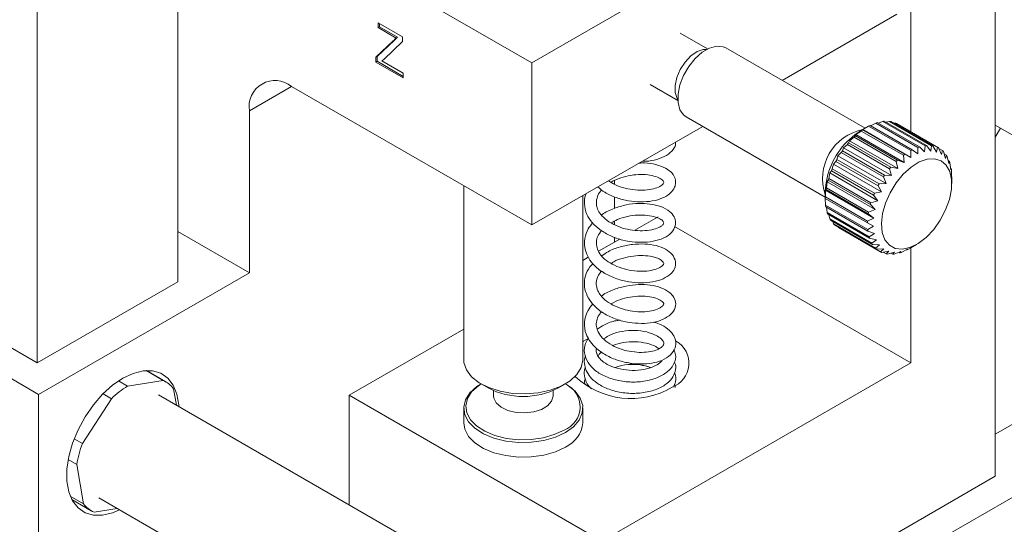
# Model space of a CAD drawing. Header units: millimetres. Extents: x 3 to 556, y 2 to 429.
# Tile 47 of 57: x 449 to 499, y 278 to 303. Entities that reach past the tile are written whole.
import ezdxf

# ---------------------------------------------------------------- set-up
doc = ezdxf.new("R2010")
doc.units = ezdxf.units.MM
doc.header["$LTSCALE"] = 2

msp = doc.modelspace()

# ---------------------------------------------------------------- linework, layer by layer
at = {"color": 7, "linetype": 'Continuous', "lineweight": 0}
for p, q in [((450.1350323, 330.283941), (450.1350323, 286.1907376)), ((457.2061006, 290.2727784), (457.2061006, 326.2822309)), ((498.3597151, 280.4730951), (498.3597151, 314.7678087)), ((494.1170738, 297.8199179), (494.1170738, 312.318584)), ((475.0251902, 301.2970742), (493.4099655, 311.9103791)), ((475.0251902, 301.2970742), (457.2060999, 311.583816)), ((493.4099655, 303.7449727), (487.6325862, 300.4097625)), ((467.2941562, 303.3104837), (468.5179947, 302.6039768)), ((467.2941562, 303.074941), (467.2941562, 303.3104837)), ((467.3648668, 303.1157614), (467.2941562, 303.074941)), ((468.2053069, 302.5489449), (467.2941562, 303.074941)), ((467.3648668, 303.1157614), (467.3648668, 303.2696638)), ((468.2760174, 302.5897653), (467.3648668, 303.1157614)), ((421.7800491, 302.5597209), (450.1350323, 286.1907376)), ((467.1808378, 301.5799037), (468.0512647, 302.4035577)), ((467.2515484, 301.620724), (468.1219753, 302.4443781)), ((468.5179947, 302.3684341), (467.5735569, 301.4746408)), ((468.1219753, 302.4443781), (468.0512647, 302.4035577)), ((468.2760174, 302.5897653), (468.2053069, 302.5489449)), ((468.5179947, 302.6039768), (468.5179947, 302.3684341)), ((483.881762, 301.9977333), (482.4926437, 302.7996542)), ((491.8035601, 298.0019126), (484.793234, 302.0488878)), ((467.2515484, 301.620724), (467.1808378, 301.5799037)), ((467.1808378, 301.3345479), (467.1808378, 301.5799037)), ((467.2515484, 301.3753683), (467.1808378, 301.3345479)), ((467.2515484, 301.3753683), (467.2515484, 301.620724)), ((468.563322, 300.6180975), (467.2515484, 301.3753683)), ((467.5735569, 301.4746408), (467.4875055, 301.3930521)), ((467.4875055, 301.3930521), (468.5633223, 300.7719963)), ((468.5633223, 300.5364566), (467.1808378, 301.3345479)), ((475.0251902, 293.1316677), (475.0251902, 301.2970742)), ((468.5633223, 300.7719963), (468.5633223, 300.5364566)), ((475.0251902, 293.1316677), (462.9336643, 300.111957)), ((480.9927664, 300.2015077), (482.3818847, 299.3995868)), ((460.8123443, 298.8869447), (460.8123443, 290.7215367)), ((482.793395, 298.5846909), (489.8037212, 294.5377157)), ((426.9419304, 298.0283891), (450.2057428, 284.598476)), ((483.6322628, 298.100425), (475.0251902, 293.1316677)), ((491.8615911, 298.0354201), (491.5712006, 297.8677283)), ((491.6878236, 297.9330164), (491.6868042, 297.9190329)), ((491.6868042, 297.9190329), (493.8081235, 296.6944213)), ((491.982488, 298.1043285), (491.6878236, 297.9330164)), ((491.6878236, 297.9330164), (494.1154294, 296.5315894)), ((491.982488, 298.1043285), (494.1038074, 296.8797168)), ((492.0564584, 298.1432222), (494.1777777, 296.9186106)), ((492.3498426, 298.2676764), (492.0729141, 298.1337219)), ((492.3498426, 298.2676764), (494.4711619, 297.0430648)), ((492.4221165, 298.2908166), (494.5434359, 297.066205)), ((492.7042897, 298.3506507), (492.472644, 298.261649)), ((492.7042897, 298.3506507), (494.825609, 297.1260391)), ((492.7726729, 298.3573364), (494.8939923, 297.1327248)), ((493.0350634, 298.3507322), (492.866368, 298.3032464)), ((493.0350634, 298.3507322), (495.1563828, 297.1261206)), ((493.097475, 298.3407567), (495.2187944, 297.1161451)), ((493.3321065, 298.2679158), (493.2487585, 298.253421)), ((493.3321065, 298.2679158), (495.4534259, 297.0433042)), ((493.3866524, 298.2415819), (495.5079718, 297.0169703)), ((498.6202431, 298.0062602), (498.3597123, 297.5550107)), ((498.3597151, 298.1566579), (500.7294592, 296.7886338)), ((491.2537532, 297.5586491), (491.0203518, 297.3775472)), ((491.2537532, 297.5586491), (493.3750726, 296.3340375)), ((491.3476432, 297.6852788), (491.3243913, 297.6250644)), ((491.3243913, 297.6250644), (493.4457107, 296.4004528)), ((491.613387, 297.8655686), (491.3476432, 297.6852788)), ((491.3476432, 297.6852788), (493.775249, 296.2838518)), ((491.613387, 297.8655686), (493.7347064, 296.640957)), ((490.7158988, 297.0191757), (490.6647721, 296.865363)), ((490.9145185, 297.1929013), (490.7158988, 297.0191757)), ((490.7158988, 297.0191757), (493.1435046, 295.6177487)), ((490.9145185, 297.1929013), (493.0358378, 295.9682897)), ((491.0203518, 297.3775472), (490.980228, 297.2702479)), ((490.980228, 297.2702479), (493.1015474, 296.0456363)), ((491.0203518, 297.3775472), (493.4479576, 295.9761202)), ((494.1777777, 296.9186106), (494.4581649, 296.7118067)), ((494.4581649, 296.7118067), (494.4711619, 297.0430648)), ((494.5434359, 297.066205), (494.7930427, 296.819034)), ((494.7930427, 296.819034), (494.825609, 297.1260391)), ((494.8939923, 297.1327248), (495.1098843, 296.8500023)), ((495.1098843, 296.8500023), (495.1563828, 297.1261206)), ((495.2187944, 297.1161451), (495.3990643, 296.8037785)), ((495.3990643, 296.8037785), (495.4534259, 297.0433042)), ((495.5079718, 297.0169703), (495.6517979, 296.6817644)), ((495.5202655, 296.9883178), (495.7077162, 296.8801048)), ((490.4435301, 296.6210502), (490.3876091, 296.4227114)), ((490.3876091, 296.4227114), (492.5089285, 295.1980998)), ((490.6059904, 296.7794377), (490.4435301, 296.6210502)), ((490.4435301, 296.6210502), (492.8711359, 295.2196232)), ((490.6059904, 296.7794377), (492.7273097, 295.5548261)), ((490.6647721, 296.865363), (492.7860914, 295.6407514)), ((493.4457107, 296.4004528), (493.775249, 296.2838518)), ((493.775249, 296.2838518), (493.7347064, 296.640957)), ((493.8081235, 296.6944213), (494.1154294, 296.5315894)), ((494.1154294, 296.5315894), (494.1038074, 296.8797168)), ((495.6517979, 296.6817644), (495.7077162, 296.8801048)), ((495.7527396, 296.8382142), (495.8604037, 296.4876686)), ((495.7919625, 296.7105064), (495.9115279, 296.6414828)), ((495.8604037, 296.4876686), (495.9115279, 296.6414828)), ((495.9456589, 296.5853072), (496.018544, 296.2273899)), ((490.2115222, 296.1952675), (490.1571607, 295.9557449)), ((490.1571607, 295.9557449), (492.2784801, 294.7311333)), ((490.3375387, 296.3308187), (490.2115222, 296.1952675)), ((490.2115222, 296.1952675), (492.639128, 294.7938405)), ((490.3375387, 296.3308187), (492.458858, 295.1062071)), ((493.1435046, 295.6177487), (493.0358378, 295.9682897)), ((493.1015474, 296.0456363), (493.4479576, 295.9761202)), ((493.4479576, 295.9761202), (493.3750726, 296.3340375)), ((495.988438, 296.3752319), (496.0586678, 296.3346891)), ((496.018544, 296.2273899), (496.0586678, 296.3346891)), ((496.0808686, 296.2659351), (496.1214139, 295.9088315)), ((496.1124656, 295.9876286), (496.1446631, 295.9690414)), ((496.1214139, 295.9088315), (496.1446631, 295.9690414)), ((490.0269269, 295.7547685), (489.9804284, 295.4786501)), ((489.9804284, 295.4786501), (492.1017478, 294.2540385)), ((490.1173214, 295.8606756), (490.0269269, 295.7547685)), ((490.0269269, 295.7547685), (492.4545327, 294.3533415)), ((490.1173214, 295.8606756), (492.2386407, 294.636064)), ((492.8711359, 295.2196232), (492.7273097, 295.5548261)), ((492.7860914, 295.6407514), (493.1435046, 295.6177487)), ((496.1542621, 295.8898033), (496.1658867, 295.5416773)), ((496.1658867, 295.5416773), (496.1669061, 295.5556577)), ((496.1676832, 295.2142382), (496.1676832, 295.5499888)), ((471.600927, 295.1084516), (471.600927, 286.3539998)), ((479.1971197, 295.3670893), (479.1971197, 295.1800352)), ((489.8466912, 294.9131764), (489.8207946, 294.8831894)), ((489.8466912, 294.9131764), (491.9680106, 293.6885648)), ((489.8953497, 295.3129336), (489.8627834, 295.0059255)), ((489.8627834, 295.0059255), (491.9841028, 293.7813139)), ((489.952032, 295.3832938), (489.8953497, 295.3129336)), ((489.8953497, 295.3129336), (492.3229555, 293.9115066)), ((489.952032, 295.3832938), (492.0733513, 294.1586822)), ((492.639128, 294.7938405), (492.458858, 295.1062071)), ((492.5089285, 295.1980998), (492.8711359, 295.2196232)), ((477.6009263, 286.3539996), (477.6009263, 294.6186068)), ((479.1971197, 294.5504358), (479.1971197, 293.9696931)), ((489.8037225, 294.8060348), (489.8037225, 294.4702842)), ((489.8044996, 294.4646122), (489.8049144, 294.4702865)), ((489.8044996, 294.4646122), (491.9258189, 293.2400006)), ((489.8060142, 294.4637374), (489.8171436, 294.1304697)), ((489.8207946, 294.8831894), (489.8077975, 294.5519343)), ((489.8077975, 294.5519343), (491.9291169, 293.3273227)), ((489.8207946, 294.8831894), (492.2484004, 293.4817624)), ((492.4545327, 294.3533415), (492.2386407, 294.636064)), ((492.2784801, 294.7311333), (492.639128, 294.7938405)), ((489.8171436, 294.1304697), (491.938463, 292.9058581)), ((489.8267426, 294.0512285), (491.9480619, 292.8266169)), ((489.8589388, 294.032641), (489.8905371, 293.7543348)), ((492.3229555, 293.9115066), (492.0733513, 294.1586822)), ((492.1017478, 294.2540385), (492.4545327, 294.3533415)), ((481.3891516, 293.5369513), (480.2248976, 292.8648418)), ((489.8905371, 293.7543348), (492.0118565, 292.5297232)), ((489.9127379, 293.6855838), (492.0340573, 292.4609722)), ((489.9829678, 293.6450414), (490.0257468, 293.4349627)), ((490.0257468, 293.4349627), (492.1470662, 292.2103511)), ((491.9291169, 293.3273227), (492.2484004, 293.4817624)), ((492.2484004, 293.4817624), (491.9680106, 293.6885648)), ((491.9841028, 293.7813139), (492.3229555, 293.9115066)), ((479.1971197, 293.3254305), (479.1971197, 293.1496982)), ((482.218973, 293.0579056), (494.1170738, 286.1892783)), ((490.0598778, 293.3787902), (492.1811972, 292.1541786)), ((490.1794432, 293.3097641), (490.2186661, 293.1820587)), ((490.2186661, 293.1820587), (492.3399855, 291.9574471)), ((490.2636895, 293.1401682), (492.3850088, 291.9155566)), ((490.4511389, 293.0319548), (490.4634339, 293.0033026)), ((490.4634339, 293.0033026), (492.5847533, 291.778691)), ((492.2331248, 293.0771656), (491.9258189, 293.2400006)), ((491.938463, 292.9058581), (492.2331248, 293.0771656)), ((457.2060999, 292.8033773), (460.8123443, 290.7215367)), ((479.1971197, 292.5159299), (479.1971197, 292.2715171)), ((492.2775976, 292.7100115), (491.9480619, 292.8266169)), ((492.0118565, 292.5297232), (492.2775976, 292.7100115)), ((492.3804675, 292.3914561), (492.0340573, 292.4609722)), ((479.4603801, 292.4234952), (478.3956058, 291.8088141)), ((492.1470662, 292.2103511), (492.3804675, 292.3914561)), ((492.5386078, 292.1311743), (492.1811972, 292.1541786)), ((492.3399855, 291.9574471), (492.5386078, 292.1311743)), ((494.1092127, 291.9858786), (493.9889177, 291.9159445)), ((494.109812, 291.9848483), (494.4002051, 292.1525416)), ((494.1170738, 286.1892783), (494.1170738, 291.9890397)), ((477.8756401, 291.5086443), (477.600927, 291.3500558)), ((492.7472136, 291.9370785), (492.3850088, 291.9155566)), ((492.5847533, 291.778691), (492.7472136, 291.9370785)), ((492.9999472, 291.8150644), (492.6392992, 291.7523572)), ((492.7226486, 291.7668496), (492.8739307, 291.6795163)), ((492.8739307, 291.6795163), (492.9999472, 291.8150644)), ((493.2891272, 291.7688407), (492.9363423, 291.6695377)), ((493.105039, 291.7170218), (493.1987328, 291.6629336)), ((493.1987328, 291.6629336), (493.2891272, 291.7688407)), ((493.6059688, 291.799812), (493.2671134, 291.6696177)), ((493.498763, 291.7586215), (493.5492892, 291.7294533)), ((493.5492892, 291.7294533), (493.6059688, 291.799812)), ((493.9408466, 291.9070362), (493.6215631, 291.7525935)), ((493.8984916, 291.8865474), (493.9149473, 291.8770477)), ((493.9149473, 291.8770477), (493.9408466, 291.9070362)), ((460.8123443, 290.7215367), (450.2057428, 284.598476)), ((450.1350323, 286.1907376), (457.2061006, 290.2727784)), ((471.6009253, 287.8863286), (465.8328025, 284.5564621)), ((506.0728581, 287.047742), (498.3597161, 282.59504)), ((494.1170738, 286.1892783), (478.5607247, 277.2087891)), ((455.6102411, 285.7970582), (456.4698136, 285.3008376)), ((456.606073, 285.2328584), (455.6272039, 285.7979475)), ((454.6799015, 285.0170008), (454.2283309, 285.2776869)), ((456.4698136, 285.3008376), (454.6799015, 285.0170008)), ((472.4792614, 285.1295862), (472.8328728, 284.9253859)), ((472.48075, 285.1287273), (472.4792624, 285.127869)), ((476.368982, 284.9253864), (476.7225907, 285.129586)), ((476.7225919, 285.1278686), (476.7211036, 285.1287265)), ((509.020261, 285.074808), (492.7382169, 275.675384)), ((450.2057428, 284.598476), (450.2057428, 271.5338239)), ((453.4457324, 284.623695), (453.8666148, 284.3807248)), ((470.4951965, 276.348837), (456.2311044, 284.5833221)), ((457.1397601, 284.0587646), (457.0015303, 284.8778471)), ((465.8328025, 284.5564621), (478.5607247, 277.2087891)), ((465.8328025, 284.5564621), (465.8328025, 279.0403792)), ((473.1009274, 284.7911546), (473.1009274, 284.5287402)), ((476.1009259, 284.5287392), (476.1009259, 284.7911537)), ((453.8666148, 284.3807248), (452.4095969, 282.124327)), ((471.600927, 283.9034552), (471.600927, 283.1685682)), ((477.6009263, 283.168568), (477.6009263, 283.9034551)), ((452.4095969, 282.124327), (451.9969753, 282.3625284)), ((451.6964413, 281.3142127), (452.1280283, 281.0650628)), ((452.1280283, 281.0650628), (452.4609212, 279.0925027)), ((486.8558435, 273.8320513), (498.3597151, 280.4730951)), ((452.4609212, 279.0925027), (451.7994001, 279.4743907)), ((451.8775094, 279.3025805), (452.8563785, 278.7374914)), ((453.2313472, 279.3870276), (467.4954394, 271.1525425)), ((452.9926393, 278.669513), (454.154973, 278.8538298))]:
    msp.add_line(p, q, dxfattribs=at)
at = {"color": 8, "linetype": 'Continuous', "lineweight": 0}
msp.add_line((462.9340101, 300.1117562), (460.8123443, 298.8869447), dxfattribs=at)
at = {"color": 8, "linetype": 'Continuous', "lineweight": 0, "flags": 128}
msp.add_lwpolyline([(482.3796331, 299.455917), (482.3460342, 299.5075967), (482.2474817, 299.7976115), (482.2418551, 300.1594038), (482.3296549, 300.5608241), (482.5030813, 300.9662121), (482.7467217, 301.33954), (483.038931, 301.6476431), (483.3537416, 301.8631378), (483.6631838, 301.9668785), (483.8318555, 301.9715106)], dxfattribs=at)
at = {"color": 7, "linetype": 'Continuous', "lineweight": 0, "flags": 128}
for points in [[(483.2532988, 301.5143782), (483.6099876, 301.8302592), (483.9791729, 302.0429991), (484.3356904, 302.138101), (484.6552452, 302.1090837), (484.793234, 302.0488878)], [(482.793395, 298.5846909), (482.6705659, 298.6756523), (482.486263, 298.9386528), (482.3910349, 299.2955698), (482.3913668, 299.722083), (482.4872403, 300.1891229), (482.6721201, 300.6648618), (482.9334095, 301.1168838), (483.2532988, 301.5143782)], [(490.8964691, 297.3235298), (491.2914483, 297.6804541), (491.5712006, 297.8677283)], [(493.7248967, 295.6907133), (493.3663087, 295.2530869), (493.0634414, 294.758349), (492.8326268, 294.2331753), (492.6863035, 293.7058719), (492.6323608, 293.2048718), (492.6737069, 292.7571773), (492.8081158, 292.3869303), (493.0283383, 292.114086), (493.3225023, 291.9533574), (493.6747498, 291.9134061), (494.0660938, 291.9963906), (494.4754319, 292.1978338), (494.8806976, 292.5068707), (495.2600482, 292.9068523), (495.5930268, 293.3762077), (495.8616839, 293.8896363), (496.0515371, 294.4194558), (496.1523523, 294.9371087), (496.1586901, 295.4146849), (496.070216, 295.8264397), (495.8916925, 296.1501733), (495.6327475, 296.3684353), (495.3073422, 296.4694583), (494.933015, 296.4477959), (494.5299515, 296.3046158), (494.1198759, 296.0476376), (493.7248967, 295.6907133)], [(477.8682789, 287.4222958), (477.6366965, 287.2743072), (477.6009263, 287.2481047)], [(471.600927, 286.3539998), (471.6130962, 286.1981701), (471.7409764, 285.8310228), (472.0025878, 285.4883314), (472.3856934, 285.1861171), (472.8723792, 284.9385109), (473.4398908, 284.7570914), (474.0616935, 284.650343), (474.7087085, 284.623255), (475.3506827, 284.6770939), (475.9575991, 284.8093432), (476.5010818, 285.0138203), (476.9557132, 285.2809617), (477.3002362, 285.5982763), (477.5185445, 285.9509288), (477.6004285, 286.3224288), (477.6009263, 286.3539996)], [(457.2712451, 283.9828613), (457.2647453, 284.0756711), (457.1688375, 284.6127692), (456.9802883, 285.0659482), (456.7055172, 285.4197748), (456.3538821, 285.6622), (455.9373593, 285.784971), (455.4701298, 285.7839045), (454.9681056, 285.6590365), (454.4483835, 285.41462), (453.9286615, 285.0589782), (453.4266373, 284.6042214), (452.9594091, 284.065837), (452.542885, 283.4621582), (452.1912499, 282.8137438), (451.9164801, 282.142674), (451.7279296, 281.4717999), (451.6320218, 280.823969), (451.6320218, 280.2212414), (451.7279296, 279.6841433), (451.9164801, 279.230965), (452.1912499, 278.8771376), (452.542885, 278.6347109), (452.9594091, 278.5119407), (453.4266373, 278.5130079), (453.9286615, 278.637876), (454.2714893, 278.7865675)], [(476.7222457, 282.6788422), (476.2166294, 282.4442177), (475.6354652, 282.2778258), (475.0059271, 282.1874464), (474.3574517, 282.1773058), (473.72036, 282.2478774), (473.124443, 282.3958623), (472.597563, 282.6143395), (472.1643605, 282.8930958), (471.8450889, 283.2190951), (471.6546748, 283.5770933), (471.6020274, 283.9503534), (471.689604, 284.3214198), (471.9133099, 284.6729424), (472.2626875, 284.9884855), (472.4792624, 285.127869)], [(472.4819196, 285.1280529), (472.3406282, 285.0339712), (472.0028966, 284.7289465), (471.7866474, 284.3891411), (471.7019899, 284.0304437), (471.7528828, 283.6696258), (471.93695, 283.3235611), (472.2455795, 283.0084286), (472.6643414, 282.7389636), (473.1736587, 282.5277693), (473.7497106, 282.3847164), (474.3655671, 282.3164979), (474.9924271, 282.3263006), (475.6009798, 282.4136668), (476.1627738, 282.5745135), (476.651535, 282.8013166)], [(476.7225919, 285.1278686), (476.8339824, 285.0599724), (477.2124371, 284.755811), (477.4687821, 284.4117955), (477.5910291, 284.0440102), (477.573463, 283.6696534), (477.4169045, 283.3062288), (477.128674, 282.9707298), (476.7222457, 282.6788422)], [(473.1009274, 284.5287402), (473.1141177, 284.4141549), (473.2386765, 284.1662514), (473.4842783, 283.9505574), (473.8290998, 283.7862376), (474.2425018, 283.6878927), (474.6877497, 283.6642595), (475.1252835, 283.7174394), (475.5162263, 283.8427073), (475.8258418, 284.0289329), (476.0266158, 284.2595669), (476.1007116, 284.5141184)], [(476.7222457, 281.9439552), (476.2166294, 281.7093307), (475.6354652, 281.5429388), (475.0059271, 281.4525594), (474.3574517, 281.4424188), (473.72036, 281.5129904), (473.124443, 281.6609753), (472.597563, 281.8794525), (472.1643605, 282.1582088), (471.8450889, 282.4842081), (471.6546748, 282.8422063), (471.600927, 283.1685682)]]:
    msp.add_lwpolyline(points, dxfattribs=at)
at = {"color": 7, "linetype": 'Continuous', "lineweight": 0}
for centre, radius, start, end in [((462.1055681, 299.0967266), 1.3101283, 50.79679487, 189.2140493), ((493.6421101, 295.1568663), 3.3841964, 125.29423839, 126.83192535), ((493.2494451, 295.7845463), 2.643212, 116.82967552, 118.64131337), ((492.9884264, 296.3976192), 1.9760828, 106.65343905, 108.8539189), ((492.8812485, 296.8937202), 1.4676378, 94.24260653, 96.92522527), ((492.8853055, 297.2135503), 1.1470005, 79.34016859, 82.49776764), ((492.9200389, 297.3447329), 1.0109729, 62.5128959, 65.94615025), ((494.1147352, 294.5865299), 4.125374, 132.56184834, 133.9084838), ((493.588751, 294.6590081), 3.787883, 135.29691766, 177.77550578), ((494.5515962, 294.1696178), 4.7295431, 139.03577501, 140.26529484), ((495.3707645, 294.5599347), 2.643212, 116.82967552, 118.64131337), ((495.1097458, 295.1730076), 1.9760828, 106.65343905, 108.8539189), ((495.0025679, 295.6691086), 1.4676378, 94.24260653, 96.92522527), ((495.0066249, 295.9889387), 1.1470005, 79.34016859, 82.49776764), ((495.0413583, 296.1201213), 1.0109729, 62.5128959, 65.94615025), ((494.9229314, 293.8919188), 5.1936557, 150.83768549, 151.99217492), ((494.8527024, 293.9373208), 5.1100089, 145.04021298, 146.20753812), ((496.2360546, 293.3619183), 4.125374, 132.56184834, 133.9084838), ((495.7634295, 293.9322547), 3.3841964, 125.29423839, 126.83192535), ((495.0107524, 296.0858769), 1.0566724, 45.39684331, 48.73187332), ((494.8271312, 295.9441706), 1.289248, 29.82120374, 32.7427065), ((494.7251603, 293.9856183), 4.9747381, 156.67000951, 157.85723106), ((496.6729156, 292.9450062), 4.7295431, 139.03577501, 140.26529484), ((494.4487542, 295.7768824), 1.7038105, 16.68051025, 19.11030062), ((493.8641737, 295.6525812), 2.3023421, 5.91397262, 7.90039698), ((494.2388522, 294.1586155), 4.4583253, 162.77750642, 164.05618006), ((496.9740218, 292.7127092), 5.1100089, 145.04021298, 146.20753812), ((493.5704305, 294.3148692), 3.7714991, 169.44197561, 170.87208736), ((497.0442508, 292.6673072), 5.1936557, 150.83768549, 151.99217492), ((492.8253114, 294.3942452), 3.0216313, 177.00856067, 178.66558965), ((496.8464797, 292.7610067), 4.9747381, 156.67000951, 157.85723106), ((492.0908044, 294.3656896), 2.2857957, 185.90648179, 187.90736263), ((496.3601715, 292.9340039), 4.4583253, 162.77750642, 164.05618006), ((491.5231893, 294.2435859), 1.7043826, 196.68170802, 199.1105854), ((491.1416224, 294.0745257), 1.2861645, 209.81913569, 212.74752821), ((495.6917498, 293.0902576), 3.7714991, 169.44197561, 170.87208736), ((490.95789, 293.9314262), 1.0526175, 225.39041798, 228.73829865), ((494.9466308, 293.1696336), 3.0216313, 177.00856067, 178.66558965), ((494.2121238, 293.141078), 2.2857957, 185.90648179, 187.90736263), ((493.6445087, 293.0189742), 1.7043826, 196.68170802, 199.1105854), ((493.2629418, 292.8499141), 1.2861645, 209.81913569, 212.74752821), ((493.0792094, 292.7068146), 1.0526175, 225.39041798, 228.73829865), ((493.0481492, 292.6688754), 1.0035756, 242.50023884, 245.9588073), ((493.0859519, 292.8054484), 1.1457208, 259.3356698, 262.49682057), ((493.089445, 293.134098), 1.4752182, 274.24850547, 276.91722961), ((492.9808379, 293.629339), 1.9831043, 286.6573351, 288.85002285), ((492.72349, 294.2326339), 2.6397646, 296.83032289, 298.64435761), ((481.6530484, 286.1720271), 1.2861402, 290.15762239, 59.76085268), ((479.9874097, 282.8924204), 3.2266651, 72.01487776, 90.30828414), ((480.0132272, 288.4413294), 4.0529258, 226.38729192, 300.92777512), ((457.0079384, 281.2034), 4.4680317, 121.4022455, 134.67355534), ((455.9576114, 284.1112876), 1.2951371, 36.29018828, 66.70402207), ((476.2011357, 283.9789301), 1.2608065, 290.93024403, 65.7020603), ((474.6009269, 288.3038368), 3.8131282, 242.37546289, 297.62455251), ((476.1233327, 283.3012261), 1.4835367, 293.81007907, 354.86975005), ((457.4030919, 280.229925), 5.3407631, 159.22455859, 171.00371034), ((453.5048195, 279.85904), 1.2951074, 216.28993788, 246.70451112)]:
    msp.add_arc(centre, radius, start, end, dxfattribs=at)
at = {"color": 8, "linetype": 'Continuous', "lineweight": 0}
msp.add_arc((492.189752, 295.4696263), 2.5197736, 101.25401278, 198.75132301, dxfattribs=at)
at = {"color": 7, "linetype": 'Continuous', "lineweight": 0}
for points, knots in [([(468.0512647, 302.4035577), (468.080004, 302.430719), (468.1313241, 302.4792212), (468.1827011, 302.5276405), (468.2053069, 302.5489449)], [0, 0, 0, 0, 0.560001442, 1, 1, 1, 1]), ([(468.1219753, 302.4443781), (468.1507146, 302.4715393), (468.2020346, 302.5200415), (468.2534116, 302.5684608), (468.2760174, 302.5897653)], [0, 0, 0, 0, 0.560001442, 1, 1, 1, 1]), ([(480.5991056, 296.3494204), (480.65819, 296.347283), (480.9214695, 296.3377592), (481.3473766, 296.4288741), (481.8378035, 296.6220345), (482.1454925, 296.8985751), (482.2905044, 297.1597122), (482.2648567, 297.2897209), (482.2610813, 297.3088582)], [0, 0, 0, 0, 0.064949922, 0.2894163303, 0.5310737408, 0.7725544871, 0.9665199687, 1, 1, 1, 1]), ([(478.3505792, 295.0513717), (478.4625782, 294.9557665), (478.7265496, 294.7304339), (479.2734588, 294.4953257), (479.8971554, 294.338689), (480.5190732, 294.2847785), (481.1138547, 294.3260894), (481.6169154, 294.4719056), (481.9691801, 294.6863945), (482.1687669, 294.9120791), (482.2700169, 295.1486366), (482.2851868, 295.4437464), (482.1119126, 295.7565351), (481.7591277, 296.0143523), (481.2954271, 296.1852093), (480.827639, 296.2714097), (480.5189182, 296.2524537), (480.4206891, 296.2464222)], [0, 0, 0, 0, 0.05795852, 0.1366028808, 0.2118955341, 0.2867043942, 0.3625674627, 0.4411514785, 0.5118725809, 0.5721980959, 0.6112536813, 0.657672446, 0.7376659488, 0.808704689, 0.8865287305, 0.9638955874, 1, 1, 1, 1]), ([(479.0180509, 295.2854588), (479.0213256, 295.2878612), (479.1540148, 295.3852017), (479.5042102, 295.5110393), (480.0138535, 295.6471671), (480.5303255, 295.6918901), (481.0033751, 295.650497), (481.3773145, 295.5435238), (481.6046246, 295.4109901), (481.6756796, 295.3108294), (481.675219, 295.2742813), (481.651195, 295.2057013), (481.4941009, 295.0690859), (481.183281, 294.9441624), (480.7420195, 294.8758321), (480.2423908, 294.8855798), (479.7249449, 294.9748904), (479.2452923, 295.1303801), (478.9996258, 295.2896672), (478.8883456, 295.3618198)], [0, 0, 0, 0, 0.0016941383, 0.0686450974, 0.1325759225, 0.1963636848, 0.260873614, 0.3288235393, 0.3971571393, 0.4521842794, 0.5003209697, 0.5535313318, 0.6204468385, 0.6888035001, 0.7537359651, 0.8177984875, 0.8816588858, 0.9463947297, 1, 1, 1, 1]), ([(477.7722668, 294.7175204), (477.7593909, 294.6894677), (477.6826919, 294.5223633), (477.6614718, 294.1592139), (477.7650405, 293.6809804), (478.0543822, 293.2455609), (478.4606699, 292.8762002), (478.9869313, 292.5688749), (479.6027845, 292.3519593), (480.2420133, 292.2521099), (480.8626473, 292.2577581), (481.438571, 292.362818), (481.920173, 292.5839119), (482.2026856, 292.8897324), (482.29434, 293.2390339), (482.2076632, 293.5653295), (481.972516, 293.8468964), (481.5542765, 294.0712281), (481.0019231, 294.201925), (480.4055, 294.2326958), (479.7764303, 294.1636524), (479.1541429, 293.9681733), (478.7227156, 293.7807791), (478.5506375, 293.6346944), (478.5379838, 293.623952)], [0, 0, 0, 0, 0.00889461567, 0.05298355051, 0.10520414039, 0.15082340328, 0.19677021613, 0.24850152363, 0.2997211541, 0.34931049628, 0.3998284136, 0.45216104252, 0.50729591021, 0.5610807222, 0.60406268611, 0.64182082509, 0.68625026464, 0.74100576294, 0.79299524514, 0.84209471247, 0.89113691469, 0.94148025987, 0.99569675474, 1, 1, 1, 1]), ([(479.0301302, 293.2367691), (479.1304668, 293.2945601), (479.3752175, 293.4355294), (479.8430162, 293.5740612), (480.3690179, 293.6443932), (480.8626069, 293.6275452), (481.273973, 293.5416396), (481.5490565, 293.4158542), (481.665853, 293.292956), (481.6723141, 293.2362132), (481.6580093, 293.1773447), (481.5446618, 293.0593975), (481.2807951, 292.9325746), (480.8649697, 292.848255), (480.3685736, 292.8336541), (479.8502859, 292.8991213), (479.3444111, 293.0538782), (478.8926069, 293.2903562), (478.5572946, 293.5709412), (478.3562848, 293.8589821), (478.2633058, 294.1571984), (478.2889489, 294.4570278), (478.3919579, 294.7211546), (478.5099389, 294.8551306), (478.5477833, 294.8981057)], [0, 0, 0, 0, 0.03453124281, 0.08423192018, 0.13287038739, 0.18253501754, 0.23326154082, 0.28088384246, 0.32622728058, 0.37588436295, 0.41963985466, 0.45703148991, 0.50640642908, 0.55846547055, 0.60789000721, 0.65613553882, 0.70402030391, 0.75362335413, 0.80482086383, 0.84525942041, 0.88263011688, 0.93753511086, 0.97996335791, 1, 1, 1, 1]), ([(478.0924034, 293.2384889), (478.014711, 293.1423928), (477.8220391, 292.9040809), (477.6622954, 292.4274384), (477.6863804, 291.9130585), (477.8812489, 291.4481763), (478.1927993, 291.0445222), (478.6804817, 290.6826594), (479.2854881, 290.4118763), (479.9140823, 290.2501168), (480.5384956, 290.1962994), (481.1330246, 290.2512192), (481.6549182, 290.4076678), (482.0224595, 290.6370802), (482.2469974, 290.9296545), (482.298862, 291.3010616), (482.1225126, 291.6522408), (481.7868876, 291.9247161), (481.3085963, 292.1083663), (480.7289056, 292.1865226), (480.103385, 292.16714), (479.4673623, 292.0426386), (478.9228842, 291.844513), (478.6524262, 291.6505986), (478.5498738, 291.5770701)], [0, 0, 0, 0, 0.0318174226, 0.0789050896, 0.1350793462, 0.1731016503, 0.2146821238, 0.2669124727, 0.3163968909, 0.3630867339, 0.4093084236, 0.4564664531, 0.5071708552, 0.5552924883, 0.5924830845, 0.6358071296, 0.6828674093, 0.7300457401, 0.7785446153, 0.8269166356, 0.8737720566, 0.9209334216, 0.9700195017, 1, 1, 1, 1]), ([(479.0238444, 291.1934972), (479.0664866, 291.222863), (479.2393323, 291.3418943), (479.633704, 291.476282), (480.1463591, 291.5809878), (480.6562773, 291.602171), (481.1205121, 291.5477206), (481.4524466, 291.430088), (481.6228795, 291.302421), (481.6722298, 291.2129522), (481.6760951, 291.182914), (481.6371834, 291.0897403), (481.4296257, 290.9537176), (481.0623599, 290.8376226), (480.5912938, 290.7847737), (480.0705122, 290.8183692), (479.5463315, 290.943083), (479.0703934, 291.1433743), (478.6917577, 291.3964946), (478.4318033, 291.6848868), (478.294783, 291.984953), (478.2684769, 292.2777933), (478.3280192, 292.5715285), (478.4652079, 292.7585561), (478.5371623, 292.8566505)], [0, 0, 0, 0, 0.0160545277, 0.0650754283, 0.1130805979, 0.1615208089, 0.2115859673, 0.2643288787, 0.3102988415, 0.3459448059, 0.3854668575, 0.4318811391, 0.4842443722, 0.5361735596, 0.58686846, 0.6360356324, 0.6848496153, 0.7347558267, 0.7821491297, 0.8243108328, 0.8691144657, 0.9149310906, 0.9553820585, 1, 1, 1, 1]), ([(478.1095285, 291.1869346), (478.0544684, 291.1312144), (477.8748218, 290.949414), (477.714443, 290.585419), (477.6505297, 290.1219002), (477.7562467, 289.6582241), (478.01331, 289.2133313), (478.4255157, 288.8072065), (478.9770285, 288.4854604), (479.6026012, 288.2761345), (480.2403803, 288.1717605), (480.862074, 288.1684302), (481.4196968, 288.275853), (481.8703659, 288.4837048), (482.1830144, 288.7701916), (482.3159357, 289.1423365), (482.2023051, 289.4956206), (481.9483825, 289.7675999), (481.5571088, 289.986017), (481.0143151, 290.1251368), (480.4061033, 290.1492178), (479.7780967, 290.0742645), (479.1603514, 289.8889327), (478.7230572, 289.7077796), (478.5546144, 289.5594079), (478.5397648, 289.5463278)], [0, 0, 0, 0, 0.0196453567, 0.0640976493, 0.1057777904, 0.1482088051, 0.1937822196, 0.242081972, 0.2915041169, 0.3402353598, 0.387194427, 0.4343276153, 0.4830097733, 0.5316617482, 0.57959696, 0.6259901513, 0.6664470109, 0.7049838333, 0.755128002, 0.8049157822, 0.85156552, 0.8978347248, 0.9448913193, 0.9951417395, 1, 1, 1, 1]), ([(479.0180568, 289.1621929), (479.1638739, 289.2357144), (479.4600603, 289.3850527), (479.9774009, 289.5124284), (480.5004779, 289.5671011), (480.9890755, 289.5325506), (481.3785902, 289.4198907), (481.6109873, 289.2810107), (481.6796985, 289.1718132), (481.6773425, 289.1456966), (481.6450656, 289.0742121), (481.4918854, 288.9476655), (481.18599, 288.8222024), (480.7448535, 288.7493436), (480.2386378, 288.760956), (479.7207454, 288.8522943), (479.2161683, 289.0245048), (478.7871493, 289.2744775), (478.5063549, 289.554238), (478.3295623, 289.8497178), (478.2528271, 290.1498933), (478.306635, 290.446981), (478.418073, 290.6775372), (478.5215634, 290.7812304), (478.5521198, 290.8118467)], [0, 0, 0, 0, 0.0475527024, 0.0965899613, 0.1454374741, 0.1958333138, 0.247709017, 0.3010946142, 0.3490589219, 0.3892287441, 0.4246251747, 0.4681635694, 0.5207858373, 0.5713889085, 0.6199216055, 0.6681846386, 0.7168526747, 0.7679242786, 0.8154713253, 0.8504317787, 0.898528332, 0.9503147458, 0.9853300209, 1, 1, 1, 1]), ([(478.1004211, 289.162646), (478.0138757, 289.0500814), (477.8291502, 288.8098198), (477.6614681, 288.3356171), (477.673157, 287.8135336), (477.8943118, 287.3450552), (478.2192663, 286.9539433), (478.6781024, 286.6023101), (479.2761385, 286.3243214), (479.9075074, 286.1680085), (480.5162085, 286.1162224), (481.0854235, 286.1560258), (481.6116807, 286.3009432), (482.0360611, 286.5629379), (482.2684772, 286.916858), (482.2910403, 287.3061562), (482.1444555, 287.6305713), (481.8722934, 287.9115557), (481.5421371, 288.1336619), (481.2481096, 288.2125882), (481.1375257, 288.2422725)], [0, 0, 0, 0, 0.0464948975, 0.0992402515, 0.1714670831, 0.2251908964, 0.2722503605, 0.3359757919, 0.3990590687, 0.458170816, 0.5154240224, 0.5714540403, 0.6300501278, 0.6952300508, 0.7565790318, 0.8101868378, 0.8582574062, 0.9079379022, 0.9653753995, 1, 1, 1, 1]), ([(478.6461356, 287.393919), (478.7655058, 287.472743), (479.0207179, 287.6412678), (479.5889548, 287.7933569), (480.2222938, 287.8380303), (480.8279675, 287.7610903), (481.2881277, 287.5897853), (481.5602816, 287.4007717), (481.6760697, 287.2351173), (481.6799604, 287.1394394), (481.6449568, 287.0472897), (481.5228262, 286.9308856), (481.2816866, 286.8121392), (480.9164887, 286.7257099), (480.4482184, 286.7040766), (479.9331555, 286.7593356), (479.4132879, 286.9000994), (478.9445913, 287.1303266), (478.5819276, 287.420973), (478.3580104, 287.7296757), (478.2653465, 288.0212252), (478.283284, 288.306858), (478.3719568, 288.5633767), (478.5011737, 288.7129793), (478.5462982, 288.7652228)], [0, 0, 0, 0, 0.04872757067, 0.10417893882, 0.16035441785, 0.21726320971, 0.27174710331, 0.3172448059, 0.36055188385, 0.40520635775, 0.44502380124, 0.48033657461, 0.52126717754, 0.56759371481, 0.61388351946, 0.66046472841, 0.70825340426, 0.75696680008, 0.80587376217, 0.85185280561, 0.89056570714, 0.93255692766, 0.97644782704, 1, 1, 1, 1]), ([(479.4807469, 288.3366526), (479.4139942, 288.3293462), (479.1269918, 288.2979323), (478.7156995, 288.1422471), (478.4405737, 287.9610719), (478.3250671, 287.8850087)], [0, 0, 0, 0, 0.1495410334, 0.64295010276, 1, 1, 1, 1]), ([(477.8818581, 287.4256696), (477.8267909, 287.3408847), (477.6786313, 287.1127687), (477.6515869, 286.6721286), (477.8294146, 286.1992531), (478.2018825, 285.7873355), (478.7421167, 285.4694132), (479.4109282, 285.2691653), (480.1417767, 285.1954049), (480.8603165, 285.2681102), (481.4799578, 285.4761855), (481.9540577, 285.7855866), (482.2280589, 286.1637258), (482.3062989, 286.5532588), (482.2196418, 286.7715439), (482.1850252, 286.8587414)], [0, 0, 0, 0, 0.0467020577, 0.1256529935, 0.2076094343, 0.2892523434, 0.3717885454, 0.4564635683, 0.5435608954, 0.6301142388, 0.7152123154, 0.7990916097, 0.8782914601, 0.9513815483, 1, 1, 1, 1]), ([(479.1110311, 287.0678254), (479.2785219, 287.1216767), (479.6300698, 287.2347057), (480.2458154, 287.2663274), (480.8194443, 287.1864089), (481.2382214, 287.0457929), (481.376769, 286.9314797), (481.4229152, 286.8934053)], [0, 0, 0, 0, 0.2075478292, 0.4356241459, 0.6632818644, 0.8878491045, 1, 1, 1, 1]), ([(477.738522, 286.5420334), (477.7242661, 286.5095075), (477.6583751, 286.3591713), (477.6795915, 286.0631498), (477.7922084, 285.7101489), (478.0389556, 285.3751815), (478.4321599, 285.0660148), (479.0035976, 284.8013713), (479.7193825, 284.6432521), (480.4811823, 284.642624), (481.1850735, 284.783901), (481.741479, 285.04553), (482.0939747, 285.3795182), (482.2628935, 285.7443598), (482.2988226, 286.0404512), (482.2286923, 286.1921977), (482.2103907, 286.2317984)], [0, 0, 0, 0, 0.0183606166, 0.0848637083, 0.1484108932, 0.2113658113, 0.2860096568, 0.3745565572, 0.4699017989, 0.5650018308, 0.6606342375, 0.7537939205, 0.8361481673, 0.9075584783, 0.9758759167, 1, 1, 1, 1]), ([(481.597995, 286.3271088), (481.5622966, 286.280744), (481.4758713, 286.1684954), (481.1637885, 285.9865469), (480.684268, 285.8370061), (480.0803255, 285.7884986), (479.4649942, 285.8616614), (478.9304293, 286.0343347), (478.5602861, 286.2710449), (478.3574766, 286.5067054), (478.2818039, 286.7133833), (478.2578694, 286.8437797), (478.289638, 286.9187644), (478.29373, 286.9284228)], [0, 0, 0, 0, 0.0711122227, 0.1721620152, 0.2870142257, 0.4043371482, 0.521793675, 0.6380428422, 0.7430047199, 0.8325523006, 0.9109703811, 0.9885324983, 1, 1, 1, 1]), ([(478.365811, 286.5252369), (478.3882253, 286.5701037), (478.4243403, 286.6423953), (478.5106786, 286.7108087), (478.5434323, 286.7367622)], [0, 0, 0, 0, 0.62063641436, 1, 1, 1, 1]), ([(479.2335579, 285.9581534), (479.2949382, 285.9820885), (479.5292681, 286.0734649), (480.0280064, 286.1171547), (480.5941359, 286.093101), (480.8870511, 285.9994566), (481.0133565, 285.9590771)], [0, 0, 0, 0, 0.1138797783, 0.4347555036, 0.7562659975, 1, 1, 1, 1]), ([(477.7280679, 285.965261), (477.7191434, 285.9446168), (477.6606564, 285.8093243), (477.6707697, 285.5148497), (477.7706707, 285.1581675), (477.9547246, 284.9608172), (478.0333398, 284.8765227)], [0, 0, 0, 0, 0.0564879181, 0.3701964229, 0.730991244, 1, 1, 1, 1]), ([(482.1467056, 284.9610473), (482.1912747, 285.0507758), (482.2975285, 285.2646907), (482.2977418, 285.5373166), (482.2167587, 285.667931), (482.2095094, 285.6796233)], [0, 0, 0, 0, 0.3968100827, 0.9460042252, 1, 1, 1, 1]), ([(477.7319359, 285.3942331), (477.7210441, 285.3734088), (477.6744784, 285.2843788), (477.6930696, 285.1850369), (477.7073122, 285.1089312)], [0, 0, 0, 0, 0.2339017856, 1, 1, 1, 1]), ([(482.2411863, 284.947256), (482.2437061, 284.9959523), (482.2467757, 285.0552743), (482.2164247, 285.1065859), (482.2109883, 285.1157767)], [0, 0, 0, 0, 0.820883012, 1, 1, 1, 1])]:
    msp.add_open_spline(points, degree=3, knots=knots, dxfattribs=at)

doc.saveas('drawing.dxf')
